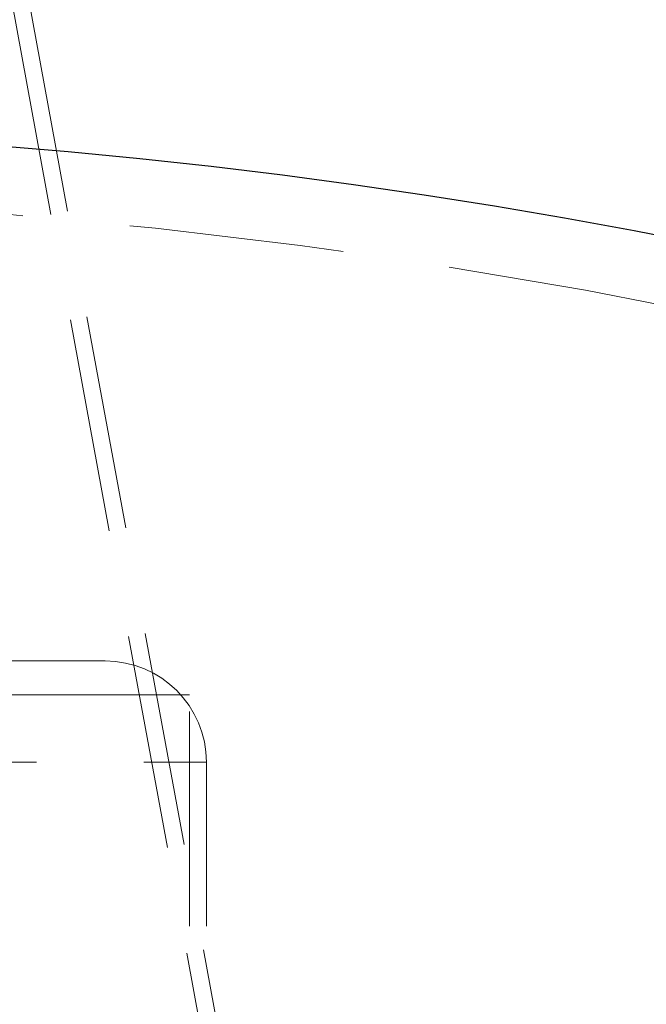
# Model space of a CAD drawing. Header units: millimetres. Extents: x 373 to 928, y 275 to 747.
# Tile 10 of 117: x 410.64 to 414.35, y 336.17 to 341.99. Entities that reach past the tile are written whole.
import ezdxf

# ---------------------------------------------------------------- set-up
doc = ezdxf.new("R2010")
doc.units = ezdxf.units.MM
doc.linetypes.add('HIDDEN', pattern=[1.905, 1.27, -0.635])

msp = doc.modelspace()

# ---------------------------------------------------------------- linework, layer by layer
at = {"color": 7, "linetype": 'HIDDEN', "lineweight": 18}
for p, q in [((412.552, 331.4728), (409.7635, 346.6374)), ((412.6503, 331.4909), (409.8618, 346.6555)), ((404.3492, 338.1976), (411.1492, 338.1976)), ((411.6492, 337.9976), (403.8492, 337.9976)), ((411.6492, 325.1976), (411.6492, 337.9976)), ((403.7581, 337.5976), (411.7492, 337.5976)), ((411.7492, 325.1976), (411.7492, 337.5976))]:
    msp.add_line(p, q, dxfattribs=at)
at = {"color": 7, "linetype": 'Continuous', "lineweight": 25}
for centre, radius, end in [((406.1503, 341.8613), 20, 82.01819), ((407.7492, 306.3554), 35, 85.485)]:
    msp.add_arc(centre, radius, 0, end, dxfattribs=at)
at = {"color": 7, "linetype": 'HIDDEN', "lineweight": 18}
for centre, radius, start, end in [((406.1503, 341.8613), 19.6, 0, 86.78273), ((406.1503, 341.8613), 19.6, 291.45588, 0), ((407.7492, 306.3554), 34.6, 0, 88.17815), ((411.1492, 337.5976), 0.6, 0, 90)]:
    msp.add_arc(centre, radius, start, end, dxfattribs=at)

doc.saveas('drawing.dxf')
